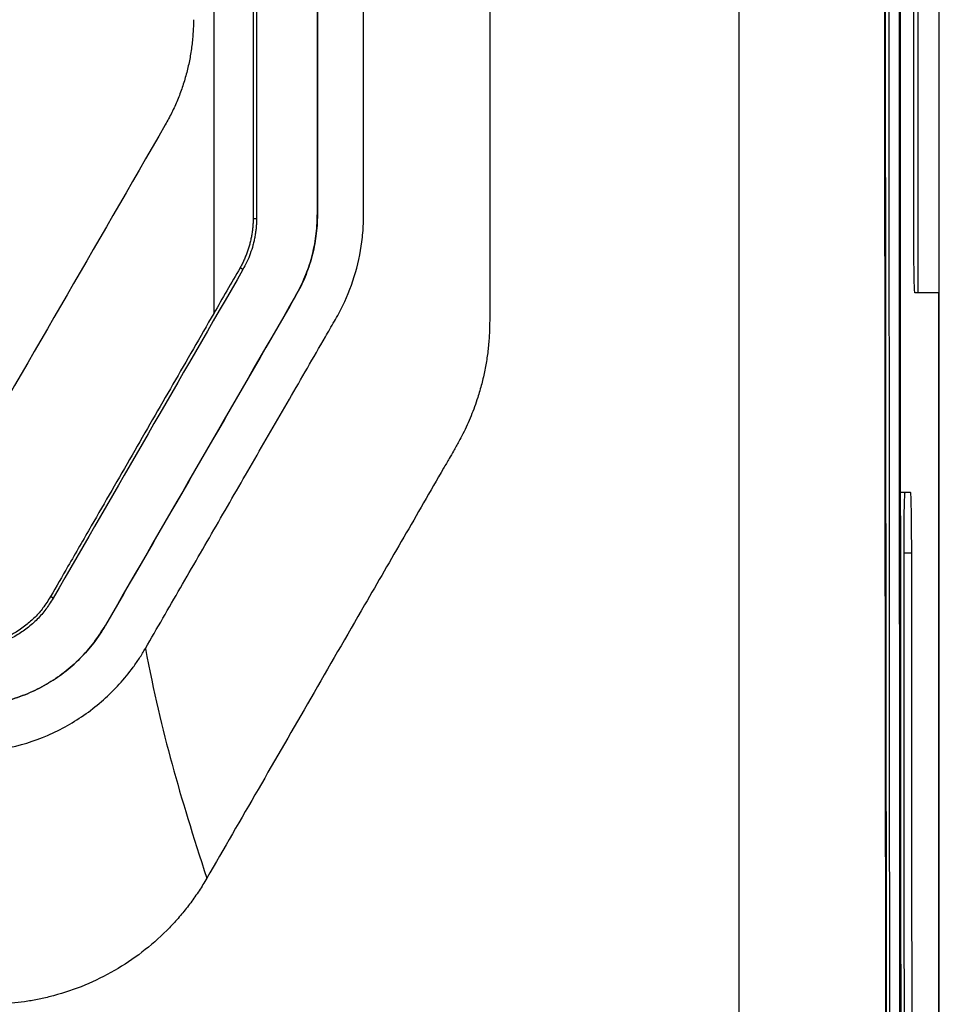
# Model space of a CAD drawing. Header units: millimetres. Extents: x -0.44 to 1.31, y -0.87 to 1.29.
# Tile 60 of 182: x 0.314 to 0.3578, y 0.118 to 0.1648. Entities that reach past the tile are written whole.
import ezdxf

# ---------------------------------------------------------------- set-up
doc = ezdxf.new("R2010")
doc.units = ezdxf.units.MM

msp = doc.modelspace()

# ---------------------------------------------------------------- linework, layer by layer
at = {"color": 7, "linetype": 'Continuous', "lineweight": 25}
for p, q in [((0.35777959, -0.1316686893), (0.35777959, 0.4173313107)), ((0.3363797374, 0.2329360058), (0.3363797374, 0.1504993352)), ((0.3567794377, 0.1518313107), (0.3567794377, 0.2328313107)), ((0.356566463, 0.1548313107), (0.356566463, 0.2298313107)), ((0.3252819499, 0.1553527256), (0.3251208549, 0.1553525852)), ((0.3281763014, 0.1555482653), (0.3281795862, 0.1555482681)), ((0.3246365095, 0.1529437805), (0.3244977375, 0.1530237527)), ((0.3271456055, 0.1516893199), (0.3271427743, 0.1516909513)), ((0.357762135, 0.1518313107), (0.3566188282, 0.1518313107)), ((0.357762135, -0.1326512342), (0.357762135, 0.1518313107)), ((0.3559269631, 0.1423448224), (0.3561528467, 0.1423487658)), ((0.3561528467, 0.1423487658), (0.3563973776, 0.1423487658)), ((0.3156025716, 0.1372960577), (0.3154763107, 0.1373705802)), ((0.3180940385, 0.1360176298), (0.3180967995, 0.1360160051))]:
    msp.add_line(p, q, dxfattribs=at)
at = {"color": 250, "linetype": 'Continuous', "lineweight": 25}
for p, q in [((0.3561524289, 0.1423444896), (0.3563973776, 0.1423487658)), ((0.3564500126, 0.1394410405), (0.356100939, 0.1394408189))]:
    msp.add_line(p, q, dxfattribs=at)
at = {"color": 7, "linetype": 'Continuous', "lineweight": 25}
msp.add_ellipse((0.3777540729, 0.1848965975), major_axis=(-5.309462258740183e-09, 1.281999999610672), ratio=0.0174548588, start_param=1.550572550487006, end_param=1.641555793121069, dxfattribs=at)
for points, knots in [([(0.3252794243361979, 0.3441933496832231), (0.3252798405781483, 0.3130699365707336), (0.3252802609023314, 0.2816412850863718), (0.3252811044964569, 0.218563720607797), (0.325281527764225, 0.1869149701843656), (0.3252819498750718, 0.1553527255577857)], [0, 0, 0, 0, 0.5, 0.5, 1, 1, 1, 1]), ([(0.3251017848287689, 0.2911614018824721), (0.325102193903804, 0.2902255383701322), (0.3251029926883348, 0.2883981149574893), (0.3251041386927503, 0.2857217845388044), (0.3251052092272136, 0.2831773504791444), (0.325106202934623, 0.2807648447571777), (0.325107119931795, 0.2784844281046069), (0.3251079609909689, 0.2763362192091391), (0.3251095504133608, 0.2721328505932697), (0.3251117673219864, 0.2658197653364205), (0.3251153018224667, 0.2545291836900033), (0.3251189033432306, 0.2403853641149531), (0.3251212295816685, 0.227313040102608), (0.3251224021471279, 0.2181543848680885), (0.3251229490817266, 0.2129235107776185), (0.3251233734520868, 0.2076914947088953), (0.3251236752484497, 0.2024585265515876), (0.3251238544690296, 0.1972248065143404), (0.3251239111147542, 0.1919905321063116), (0.3251238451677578, 0.186755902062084), (0.3251236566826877, 0.1815211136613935), (0.325123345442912, 0.1762863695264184), (0.3251229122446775, 0.1710518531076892), (0.3251223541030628, 0.1658178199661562), (0.3251216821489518, 0.1605842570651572), (0.3251211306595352, 0.1570966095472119), (0.3251208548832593, 0.1553525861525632)], [0, 0, 0, 0, 0.020811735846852, 0.0406382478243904, 0.0594798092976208, 0.077336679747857, 0.0942091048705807, 0.1100973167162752, 0.1250015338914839, 0.1874400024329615, 0.2500001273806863, 0.374910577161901, 0.4999957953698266, 0.5384358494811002, 0.5768769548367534, 0.6153198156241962, 0.653765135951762, 0.6922136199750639, 0.7306659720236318, 0.7691228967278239, 0.8075850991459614, 0.846053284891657, 0.8845281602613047, 0.9230104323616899, 0.9615008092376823, 1, 1, 1, 1]), ([(0.323244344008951, 0.2908934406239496), (0.3232443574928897, 0.2894426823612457), (0.3232443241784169, 0.2879945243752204), (0.323244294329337, 0.2850946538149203), (0.3232442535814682, 0.2807430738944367), (0.3232441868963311, 0.2705775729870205), (0.3232441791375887, 0.2618461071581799), (0.3232442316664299, 0.2443644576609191), (0.3232443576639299, 0.2326850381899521), (0.3232450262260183, 0.1976161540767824), (0.3232458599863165, 0.1741960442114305), (0.3232471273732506, 0.1508532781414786)], [0, 0, 0, 0, 0.0312499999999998, 0.0312499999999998, 0.0624999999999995, 0.1249999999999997, 0.2499999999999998, 0.2499999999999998, 0.4999999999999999, 0.4999999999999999, 1, 1, 1, 1]), ([(0.3199919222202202, 0.1348994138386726), (0.3205478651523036, 0.1358623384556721), (0.3216697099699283, 0.1378054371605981), (0.3233678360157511, 0.1407466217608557), (0.3250960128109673, 0.1437401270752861), (0.3268298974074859, 0.1467424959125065), (0.3281293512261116, 0.1489954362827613), (0.3289159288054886, 0.1503551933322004), (0.3291997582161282, 0.1508497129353), (0.3295840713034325, 0.1516054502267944), (0.3300423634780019, 0.1528002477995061), (0.3303153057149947, 0.1541967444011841), (0.3303778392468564, 0.1551414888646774), (0.3303800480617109, 0.1555892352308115), (0.3303796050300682, 0.1558748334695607), (0.3303798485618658, 0.1563529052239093), (0.3303797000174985, 0.157046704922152), (0.3303797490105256, 0.1579037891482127), (0.3303797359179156, 0.1587609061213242), (0.3303797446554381, 0.1616183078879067), (0.3303797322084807, 0.1710482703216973), (0.330379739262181, 0.1820282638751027), (0.3303797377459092, 0.192551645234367), (0.3303797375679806, 0.1980423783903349), (0.3303797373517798, 0.2035330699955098), (0.3303797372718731, 0.209023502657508), (0.3303797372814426, 0.2145134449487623), (0.3303797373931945, 0.2200026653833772), (0.3303797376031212, 0.2254909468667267), (0.330379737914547, 0.2309780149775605), (0.3303797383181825, 0.2364638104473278), (0.3303797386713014, 0.2401195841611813), (0.3303797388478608, 0.2419474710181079)], [0, 0, 0, 0, 0.0304459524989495, 0.0614373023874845, 0.0929740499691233, 0.1250561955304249, 0.1563205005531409, 0.16413667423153, 0.168037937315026, 0.1719170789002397, 0.1873284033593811, 0.2028677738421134, 0.2106534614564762, 0.2132037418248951, 0.2151179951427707, 0.2184678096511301, 0.226283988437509, 0.2341000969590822, 0.2419161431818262, 0.2497321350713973, 0.3122664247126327, 0.4998285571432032, 0.5498457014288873, 0.5998628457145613, 0.6498799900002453, 0.6998971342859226, 0.7499142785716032, 0.799931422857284, 0.8499485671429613, 0.8999657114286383, 0.9499828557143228, 1, 1, 1, 1]), ([(0.3281759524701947, 0.2419483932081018), (0.3281759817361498, 0.2347546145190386), (0.3281760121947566, 0.227557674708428), (0.3281760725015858, 0.2131574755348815), (0.3281761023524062, 0.20595365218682), (0.3281761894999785, 0.184345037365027), (0.3281762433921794, 0.1699387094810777), (0.3281763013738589, 0.1555482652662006)], [0, 0, 0, 0, 0.2500000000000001, 0.2500000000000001, 0.5000000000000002, 0.5000000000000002, 1, 1, 1, 1]), ([(0.3281795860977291, 0.2419483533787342), (0.3281795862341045, 0.2347544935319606), (0.3281795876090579, 0.2275574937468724), (0.3281795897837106, 0.2131572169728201), (0.328179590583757, 0.2059533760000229), (0.3281795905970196, 0.1843447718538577), (0.3281795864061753, 0.1699385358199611), (0.3281795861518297, 0.155548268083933)], [0, 0, 0, 0, 0.2500000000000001, 0.2500000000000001, 0.5000000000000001, 0.5000000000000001, 1, 1, 1, 1]), ([(0.3559321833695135, 0.2393864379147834), (0.3559313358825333, 0.2382254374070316), (0.3559296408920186, 0.2359034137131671), (0.3559273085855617, 0.2324198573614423), (0.3559251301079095, 0.2289359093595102), (0.3559231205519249, 0.2254515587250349), (0.3559212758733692, 0.221966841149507), (0.3559195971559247, 0.2184817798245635), (0.3559180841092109, 0.2149964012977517), (0.3559167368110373, 0.211510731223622), (0.3559155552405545, 0.2080247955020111), (0.3559145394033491, 0.2045386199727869), (0.3559136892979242, 0.2010522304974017), (0.3559130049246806, 0.1975656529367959), (0.3559124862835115, 0.1940789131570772), (0.3559121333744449, 0.1905920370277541), (0.3559119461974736, 0.1871050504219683), (0.3559119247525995, 0.1836179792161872), (0.3559120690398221, 0.1801308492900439), (0.3559123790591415, 0.176643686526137), (0.3559128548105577, 0.1731565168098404), (0.3559134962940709, 0.1696693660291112), (0.3559143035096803, 0.1661822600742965), (0.3559152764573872, 0.1626952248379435), (0.3559164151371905, 0.159208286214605), (0.3559177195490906, 0.155721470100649), (0.3559191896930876, 0.1522348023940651), (0.3559208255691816, 0.1487483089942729), (0.3559226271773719, 0.1452620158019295), (0.3559245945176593, 0.1417759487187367), (0.3559267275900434, 0.1382901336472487), (0.3559290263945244, 0.1348045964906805), (0.355931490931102, 0.1313193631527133), (0.355934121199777, 0.1278344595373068), (0.3559369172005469, 0.1243499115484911), (0.3559398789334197, 0.1208657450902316), (0.3559430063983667, 0.1173819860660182), (0.3559462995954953, 0.1138986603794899), (0.3559497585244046, 0.110415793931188), (0.3559533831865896, 0.1069334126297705), (0.3559571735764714, 0.1034515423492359), (0.355961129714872, 0.0999702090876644), (0.3559652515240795, 0.096489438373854), (0.3559695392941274, 0.0930092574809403), (0.3559739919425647, 0.0895296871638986), (0.3559786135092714, 0.0860507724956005), (0.3559833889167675, 0.0825724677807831), (0.3559867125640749, 0.0802542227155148), (0.3559883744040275, 0.079095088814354)], [0, 0, 0, 0, 0.0217295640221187, 0.0434595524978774, 0.0651899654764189, 0.086920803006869, 0.1086520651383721, 0.1303837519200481, 0.1521158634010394, 0.1738483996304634, 0.195581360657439, 0.2173147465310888, 0.2390485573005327, 0.26078279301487, 0.2825174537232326, 0.3042525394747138, 0.3259880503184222, 0.347723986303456, 0.3694603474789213, 0.3911971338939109, 0.412934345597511, 0.434671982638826, 0.4564100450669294, 0.4781485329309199, 0.4998874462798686, 0.521626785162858, 0.5433665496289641, 0.5651067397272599, 0.5868473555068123, 0.6085883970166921, 0.630329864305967, 0.652071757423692, 0.673814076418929, 0.6955568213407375, 0.7172999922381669, 0.7390435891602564, 0.7607876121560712, 0.7825320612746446, 0.8042769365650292, 0.8260222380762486, 0.8477679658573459, 0.8695141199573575, 0.8912607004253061, 0.9130077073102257, 0.9347551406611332, 0.9565030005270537, 0.9782512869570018, 1, 1, 1, 1]), ([(0.3551645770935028, 0.1922456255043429), (0.35516456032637, 0.191282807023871), (0.3551645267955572, 0.1893573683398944), (0.3551647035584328, 0.1864695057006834), (0.3551650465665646, 0.1835822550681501), (0.3551655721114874, 0.1806956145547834), (0.355166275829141, 0.1778095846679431), (0.3551671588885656, 0.1749241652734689), (0.3551682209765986, 0.1720393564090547), (0.3551694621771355, 0.169155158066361), (0.3551708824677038, 0.1662715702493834), (0.3551724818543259, 0.1633885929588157), (0.3551742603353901, 0.1605062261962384), (0.3551762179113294, 0.1576244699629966), (0.3551783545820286, 0.1547433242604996), (0.3551806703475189, 0.1518627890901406), (0.3551831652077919, 0.1489828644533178), (0.3551858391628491, 0.146103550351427), (0.3551886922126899, 0.1432248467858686), (0.3551917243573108, 0.1403467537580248), (0.3551949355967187, 0.1374692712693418), (0.3551983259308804, 0.1345923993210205), (0.3552018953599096, 0.1317161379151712), (0.3552056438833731, 0.1288404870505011), (0.3552095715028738, 0.1259654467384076), (0.3552136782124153, 0.1230910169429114), (0.3552179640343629, 0.1202171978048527), (0.3552224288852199, 0.117343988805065), (0.35522707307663, 0.1144713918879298), (0.3552318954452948, 0.1115993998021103), (0.3552369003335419, 0.1087280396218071), (0.3552420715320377, 0.1058572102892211), (0.3552456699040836, 0.1039440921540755), (0.355247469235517, 0.1029874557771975)], [0, 0, 0, 0, 0.0322985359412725, 0.0645904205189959, 0.0968760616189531, 0.1291558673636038, 0.1614302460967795, 0.1936996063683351, 0.225964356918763, 0.2582249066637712, 0.2904816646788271, 0.3227350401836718, 0.3549854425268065, 0.3872332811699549, 0.4194789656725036, 0.4517229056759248, 0.4839655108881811, 0.5162071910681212, 0.5484483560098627, 0.5806894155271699, 0.6129307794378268, 0.6451728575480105, 0.6774160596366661, 0.7096607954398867, 0.7419074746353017, 0.7741565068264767, 0.8064083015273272, 0.8386632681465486, 0.8709218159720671, 0.9031843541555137, 0.9354512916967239, 0.9677230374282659, 0.9999999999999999, 0.9999999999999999, 0.9999999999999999, 0.9999999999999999]), ([(0.3559423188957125, 0.0870298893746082), (0.3559408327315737, 0.0881531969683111), (0.355937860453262, 0.0903997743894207), (0.3559335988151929, 0.093770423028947), (0.3559294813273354, 0.0971415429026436), (0.3559255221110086, 0.1005131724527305), (0.3559217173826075, 0.1038852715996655), (0.3559180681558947, 0.1072578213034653), (0.355914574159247, 0.110630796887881), (0.355911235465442, 0.1140041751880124), (0.35590805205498, 0.117377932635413), (0.3559050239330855, 0.1207520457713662), (0.3559021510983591, 0.1241264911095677), (0.3558994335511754, 0.1275012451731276), (0.355896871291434, 0.1308762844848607), (0.3558944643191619, 0.1342515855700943), (0.3558922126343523, 0.1376271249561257), (0.3558901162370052, 0.1410028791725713), (0.3558881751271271, 0.1443788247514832), (0.3558863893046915, 0.1477549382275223), (0.355884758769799, 0.1511311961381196), (0.3558832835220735, 0.15450757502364), (0.3558819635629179, 0.1578840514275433), (0.3558807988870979, 0.1612606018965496), (0.3558797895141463, 0.164637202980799), (0.3558789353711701, 0.1680138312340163), (0.3558782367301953, 0.1713904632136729), (0.3558776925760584, 0.1747670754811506), (0.3558773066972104, 0.1781436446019), (0.3558770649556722, 0.181520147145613), (0.3558770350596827, 0.1837711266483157), (0.355877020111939, 0.1848965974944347)], [0, 0, 0, 0, 0.0344989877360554, 0.0689968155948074, 0.1034934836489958, 0.1379889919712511, 0.1724833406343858, 0.2069765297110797, 0.2414685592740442, 0.2759594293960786, 0.3104491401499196, 0.3449376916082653, 0.3794250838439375, 0.4139113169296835, 0.448396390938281, 0.4828803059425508, 0.5173630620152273, 0.5518446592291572, 0.5863250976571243, 0.6208043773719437, 0.655282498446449, 0.6897594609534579, 0.7242352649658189, 0.7587099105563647, 0.7931833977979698, 0.8276557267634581, 0.8621268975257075, 0.8965969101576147, 0.9310657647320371, 0.9655334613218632, 1, 1, 1, 1]), ([(0.3222809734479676, 0.1648408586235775), (0.3222799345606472, 0.1647310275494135), (0.3222778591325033, 0.1645116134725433), (0.3222610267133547, 0.1641830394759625), (0.3222341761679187, 0.1638555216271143), (0.322196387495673, 0.1635290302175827), (0.3221478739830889, 0.1632037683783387), (0.322088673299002, 0.1628802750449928), (0.3220190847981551, 0.1625594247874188), (0.3219392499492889, 0.162242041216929), (0.3218494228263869, 0.1619284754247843), (0.3217497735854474, 0.1616187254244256), (0.3216402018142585, 0.1613127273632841), (0.3215206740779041, 0.1610104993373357), (0.3213912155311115, 0.1607120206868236), (0.3212515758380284, 0.1604174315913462), (0.3211025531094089, 0.1601262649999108), (0.3209951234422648, 0.1599361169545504), (0.320941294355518, 0.159840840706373)], [0, 0, 0, 0, 0.0629722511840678, 0.1258022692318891, 0.188559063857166, 0.2513112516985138, 0.3141381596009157, 0.3769856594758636, 0.4397219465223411, 0.5022147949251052, 0.5644527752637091, 0.6265529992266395, 0.6885813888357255, 0.7506047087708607, 0.8126903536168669, 0.8749061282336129, 0.9373200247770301, 1, 1, 1, 1]), ([(0.3251208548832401, 0.1553525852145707), (0.3251199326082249, 0.1552858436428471), (0.3251180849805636, 0.1551521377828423), (0.3251035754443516, 0.1549516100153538), (0.3250807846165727, 0.1547512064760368), (0.3250490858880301, 0.1545513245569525), (0.3250089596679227, 0.1543523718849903), (0.3249605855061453, 0.1541547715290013), (0.3249042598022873, 0.153958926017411), (0.3248398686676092, 0.1537653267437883), (0.3247673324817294, 0.1535744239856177), (0.3246863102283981, 0.1533868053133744), (0.3245974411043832, 0.1532024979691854), (0.3245309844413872, 0.1530833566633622), (0.3244977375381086, 0.1530237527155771)], [0, 0, 0, 0, 0.0822473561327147, 0.1647691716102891, 0.2475649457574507, 0.3306192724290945, 0.4139031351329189, 0.4973752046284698, 0.5809731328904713, 0.6646488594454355, 0.7483860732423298, 0.8321809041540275, 0.9160435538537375, 1, 1, 1, 1]), ([(0.3252819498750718, 0.1553527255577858), (0.3252810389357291, 0.1552841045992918), (0.3252792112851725, 0.1551464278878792), (0.3252644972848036, 0.1549395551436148), (0.3252410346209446, 0.1547318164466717), (0.3252079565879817, 0.1545232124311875), (0.3251654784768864, 0.1543137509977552), (0.3250969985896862, 0.154035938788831), (0.3249909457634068, 0.1536975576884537), (0.3248339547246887, 0.1533078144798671), (0.3247019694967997, 0.1530644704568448), (0.3246365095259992, 0.1529437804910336)], [0, 0, 0, 0, 0.0816590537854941, 0.1638355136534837, 0.2466958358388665, 0.3304023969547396, 0.415112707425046, 0.5009787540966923, 0.6708213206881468, 0.8367391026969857, 1, 1, 1, 1]), ([(0.3271427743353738, 0.151690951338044), (0.3273115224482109, 0.151983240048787), (0.3274603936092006, 0.1522848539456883), (0.3277180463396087, 0.1529068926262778), (0.3278264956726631, 0.1532270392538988), (0.3280004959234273, 0.1538765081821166), (0.3280664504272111, 0.1542083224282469), (0.3281542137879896, 0.1548753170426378), (0.3281763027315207, 0.1552107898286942), (0.3281763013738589, 0.1555482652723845)], [0, 0, 0, 0, 0.25, 0.25, 0.5, 0.5, 0.75, 0.75, 1, 1, 1, 1]), ([(0.328179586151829, 0.1555482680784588), (0.3281795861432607, 0.1552106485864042), (0.3281574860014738, 0.154874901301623), (0.3280695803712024, 0.1542071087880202), (0.3280036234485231, 0.1538754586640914), (0.3278295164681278, 0.1532257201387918), (0.3277208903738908, 0.1529051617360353), (0.3274632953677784, 0.1522833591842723), (0.3273144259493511, 0.151981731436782), (0.3271456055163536, 0.1516893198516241)], [0, 0, 0, 0, 0.25, 0.25, 0.5, 0.5, 0.75, 0.75, 1, 1, 1, 1]), ([(0.3566188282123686, 0.1518313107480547), (0.3566126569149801, 0.1518313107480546), (0.3566059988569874, 0.1518957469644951), (0.3565931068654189, 0.1521881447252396), (0.3565869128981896, 0.1524170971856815), (0.3565766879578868, 0.1530028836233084), (0.3565726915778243, 0.1533577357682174), (0.3565675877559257, 0.1540963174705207), (0.3565664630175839, 0.1544777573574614), (0.356566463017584, 0.1548313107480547)], [0, 0, 0, 0, 0.25, 0.25, 0.5, 0.5, 0.75, 0.75, 1, 1, 1, 1]), ([(0.3232471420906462, 0.1508532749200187), (0.3229236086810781, 0.1502917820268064), (0.322276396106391, 0.1491685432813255), (0.3213052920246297, 0.1474833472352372), (0.3203337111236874, 0.1457974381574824), (0.3190382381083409, 0.1435496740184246), (0.3176965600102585, 0.1412219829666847), (0.3164013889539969, 0.1389752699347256), (0.3157538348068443, 0.1378519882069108), (0.3154763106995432, 0.137370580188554)], [0, 0, 0, 0, 0.1249148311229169, 0.2498859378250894, 0.3749143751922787, 0.5000011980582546, 0.7500009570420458, 0.8928572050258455, 1, 1, 1, 1]), ([(0.3363797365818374, 0.1504993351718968), (0.336378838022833, 0.1503864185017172), (0.3363770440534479, 0.1501609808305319), (0.3363624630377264, 0.1498235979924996), (0.3363391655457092, 0.1494876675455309), (0.3363063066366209, 0.1491531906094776), (0.3362641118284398, 0.1488201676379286), (0.3362125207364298, 0.1484885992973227), (0.3361515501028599, 0.1481584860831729), (0.3360811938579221, 0.1478298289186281), (0.3360014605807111, 0.1475026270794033), (0.3359123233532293, 0.1471768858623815), (0.3357563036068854, 0.1466628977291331), (0.3355048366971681, 0.1459700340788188), (0.3351919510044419, 0.1452756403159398), (0.3348991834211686, 0.1447235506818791), (0.3346769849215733, 0.1443338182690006), (0.3344319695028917, 0.1439105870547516), (0.3336425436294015, 0.1425423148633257), (0.3323001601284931, 0.1402181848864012), (0.3301920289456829, 0.1365664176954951), (0.3278819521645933, 0.1325653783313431), (0.325377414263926, 0.1282273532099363), (0.3237284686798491, 0.12537130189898), (0.322914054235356, 0.123960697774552)], [0, 0, 0, 0, 0.0112863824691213, 0.0225332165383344, 0.0337492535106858, 0.0449433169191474, 0.056124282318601, 0.0673010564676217, 0.0784825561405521, 0.0896776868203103, 0.1008953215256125, 0.1121442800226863, 0.1234333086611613, 0.1545858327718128, 0.1857531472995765, 0.1994745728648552, 0.2170388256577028, 0.2305920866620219, 0.2483577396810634, 0.3749407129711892, 0.4989036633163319, 0.6699621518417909, 0.8369942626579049, 1, 1, 1, 1]), ([(0.3561002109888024, 0.1392227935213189), (0.3560999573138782, 0.1396266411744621), (0.3561011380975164, 0.1400331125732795), (0.3561061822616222, 0.1407877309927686), (0.356110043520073, 0.1411354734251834), (0.3561198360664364, 0.14171704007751), (0.3561257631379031, 0.1419506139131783), (0.3561387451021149, 0.1422665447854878), (0.356145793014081, 0.142348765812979), (0.3561528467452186, 0.1423487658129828)], [0, 0, 0, 0, 0.25, 0.25, 0.5, 0.5, 0.75, 0.75, 1, 1, 1, 1]), ([(0.3563973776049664, 0.1423487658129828), (0.3564041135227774, 0.1423487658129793), (0.356410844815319, 0.1422738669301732), (0.3564233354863, 0.1419850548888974), (0.3564290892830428, 0.1417712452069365), (0.356438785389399, 0.1412356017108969), (0.356442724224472, 0.1409139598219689), (0.3564482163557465, 0.1402093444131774), (0.3564497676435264, 0.1398266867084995), (0.356450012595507, 0.139441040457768)], [0, 0, 0, 0, 0.25, 0.25, 0.5, 0.5, 0.75, 0.75, 1, 1, 1, 1]), ([(0.3154763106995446, 0.1373705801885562), (0.3154178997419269, 0.1372756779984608), (0.3153046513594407, 0.1370916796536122), (0.31512580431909, 0.1368329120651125), (0.3149389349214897, 0.1366023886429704), (0.3146755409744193, 0.1363215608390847), (0.3142990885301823, 0.1359860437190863), (0.3138960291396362, 0.1357084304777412), (0.3135585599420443, 0.1355213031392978), (0.3133120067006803, 0.1354021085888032), (0.313021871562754, 0.1352841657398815), (0.3126874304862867, 0.1351752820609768), (0.3123089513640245, 0.1350848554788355), (0.3118863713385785, 0.1350186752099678), (0.3115890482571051, 0.1350095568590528), (0.311433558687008, 0.1350047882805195)], [0, 0, 0, 0, 0.0680829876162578, 0.1320007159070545, 0.1920188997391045, 0.2491753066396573, 0.3670558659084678, 0.4993703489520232, 0.5472002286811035, 0.6028787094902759, 0.666722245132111, 0.7386267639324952, 0.8178505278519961, 0.904742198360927, 1, 1, 1, 1]), ([(0.3156025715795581, 0.1372960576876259), (0.3155425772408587, 0.1371989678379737), (0.3154318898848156, 0.1370198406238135), (0.3151943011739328, 0.1366737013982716), (0.3148536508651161, 0.1362825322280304), (0.3143794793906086, 0.1358646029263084), (0.3138563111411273, 0.135507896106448), (0.3132899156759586, 0.1352241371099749), (0.312755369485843, 0.1350413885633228), (0.3122733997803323, 0.1349333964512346), (0.3118543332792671, 0.1348749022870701), (0.311573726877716, 0.1348677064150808), (0.3114335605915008, 0.1348641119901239)], [0, 0, 0, 0, 0.0678116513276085, 0.1251100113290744, 0.2493012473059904, 0.3747049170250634, 0.4995274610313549, 0.6241355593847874, 0.7495251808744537, 0.8336169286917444, 0.9168896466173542, 1, 1, 1, 1]), ([(0.3114311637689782, 0.1321626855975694), (0.3121105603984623, 0.1321627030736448), (0.3127729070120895, 0.1322535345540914), (0.3137434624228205, 0.1325121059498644), (0.3140649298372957, 0.1326208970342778), (0.3146894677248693, 0.1328805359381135), (0.3149900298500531, 0.1330299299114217), (0.3155692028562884, 0.1333654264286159), (0.315848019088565, 0.1335511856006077), (0.3163824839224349, 0.1339614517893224), (0.3166382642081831, 0.1341866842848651), (0.3171113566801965, 0.1346624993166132), (0.3173309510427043, 0.1349144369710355), (0.3176373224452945, 0.1353114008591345), (0.3177352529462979, 0.1354471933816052), (0.3179195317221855, 0.1357283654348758), (0.3180068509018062, 0.1358729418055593), (0.3180940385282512, 0.1360176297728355)], [0, 0, 0, 0, 0.2499999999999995, 0.2499999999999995, 0.3749999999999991, 0.3749999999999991, 0.4999999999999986, 0.4999999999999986, 0.6249999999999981, 0.6249999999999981, 0.7499999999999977, 0.7499999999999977, 0.8749999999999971, 0.8749999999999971, 0.9374999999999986, 0.9374999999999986, 1, 1, 1, 1]), ([(0.3180967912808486, 0.136015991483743), (0.3180095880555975, 0.1358712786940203), (0.3179222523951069, 0.1357266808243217), (0.3177380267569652, 0.1354455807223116), (0.317640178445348, 0.135309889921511), (0.3173341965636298, 0.1349133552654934), (0.3171150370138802, 0.1346618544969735), (0.3166433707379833, 0.1341871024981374), (0.3163888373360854, 0.1339625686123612), (0.3158530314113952, 0.1335507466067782), (0.3155740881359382, 0.1333647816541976), (0.3149959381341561, 0.1330294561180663), (0.3146965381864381, 0.1328804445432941), (0.3140760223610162, 0.1326216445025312), (0.3137526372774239, 0.1325115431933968), (0.3127758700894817, 0.1322504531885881), (0.3121110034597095, 0.1321595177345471), (0.3114311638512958, 0.1321595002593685)], [0, 0, 0, 0, 0.0624999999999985, 0.0624999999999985, 0.124999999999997, 0.124999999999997, 0.2499999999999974, 0.2499999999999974, 0.3749999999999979, 0.3749999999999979, 0.4999999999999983, 0.4999999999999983, 0.6249999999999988, 0.6249999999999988, 0.7499999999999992, 0.7499999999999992, 1, 1, 1, 1]), ([(0.2535170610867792, 0.1299606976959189), (0.2649136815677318, 0.1299603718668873), (0.2820086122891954, 0.1299598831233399), (0.3005281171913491, 0.1299617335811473), (0.3083632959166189, 0.1299598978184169), (0.3105891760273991, 0.1299615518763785), (0.3114792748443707, 0.1299603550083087), (0.3118336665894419, 0.12996538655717), (0.312449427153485, 0.1300018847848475), (0.3136720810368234, 0.1301751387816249), (0.3153663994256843, 0.1306956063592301), (0.3172173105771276, 0.1317410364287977), (0.318540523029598, 0.1329148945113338), (0.319319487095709, 0.1338678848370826), (0.3197188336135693, 0.1344458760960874), (0.3199006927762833, 0.1347479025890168), (0.3199919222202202, 0.1348994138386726)], [0, 0, 0, 0, 0.5008955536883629, 0.7513433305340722, 0.8139552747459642, 0.8452612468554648, 0.849173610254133, 0.8530761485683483, 0.8608374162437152, 0.8762685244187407, 0.9072668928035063, 0.9381126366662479, 0.9690852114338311, 0.984477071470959, 0.9922129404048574, 1, 1, 1, 1]), ([(0.322914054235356, 0.123960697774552), (0.3228549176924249, 0.1238601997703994), (0.3227368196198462, 0.1236595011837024), (0.3225489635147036, 0.1233654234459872), (0.3223536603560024, 0.1230771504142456), (0.322150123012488, 0.1227951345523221), (0.3219385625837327, 0.122519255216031), (0.3217189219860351, 0.122249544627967), (0.3214912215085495, 0.1219859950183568), (0.321255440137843, 0.1217286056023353), (0.3207286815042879, 0.1211858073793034), (0.3198513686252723, 0.1204145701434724), (0.3185402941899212, 0.1195397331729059), (0.3171261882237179, 0.1188407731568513), (0.3159303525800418, 0.1184364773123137), (0.3150131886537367, 0.1182162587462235), (0.3143967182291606, 0.1181018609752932), (0.3137757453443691, 0.1180207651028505), (0.3131502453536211, 0.1179700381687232), (0.3127315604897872, 0.1179638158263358), (0.312521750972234, 0.117960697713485)], [0, 0, 0, 0, 0.027885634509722, 0.0556887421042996, 0.0834325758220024, 0.1111405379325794, 0.1388361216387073, 0.1665428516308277, 0.1942842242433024, 0.2220836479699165, 0.2499643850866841, 0.3750567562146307, 0.500284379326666, 0.6253774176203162, 0.7506041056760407, 0.8005903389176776, 0.8503847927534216, 0.9001256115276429, 0.9499513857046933, 0.9999999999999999, 0.9999999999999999, 0.9999999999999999, 0.9999999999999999])]:
    msp.add_open_spline(points, degree=3, knots=knots, dxfattribs=at)
for points in [[(0.348254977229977, 0.0926816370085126), (0.3482549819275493, 0.1316835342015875), (0.3482549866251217, 0.1710227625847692), (0.348254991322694, 0.2102943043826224)], [(0.3551994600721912, 0.1909672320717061), (0.355199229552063, 0.1617042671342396), (0.355226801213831, 0.132362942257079), (0.3552821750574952, 0.1032037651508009)], [(0.320941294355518, 0.159840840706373), (0.3176169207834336, 0.1540826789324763), (0.3142915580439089, 0.1483228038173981), (0.3109652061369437, 0.1425612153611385)], [(0.3246365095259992, 0.1529437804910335), (0.3216235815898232, 0.1477250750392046), (0.3186120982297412, 0.1425088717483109), (0.315602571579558, 0.1372960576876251)], [(0.3244977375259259, 0.1530237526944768), (0.3240808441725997, 0.1523002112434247), (0.3236639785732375, 0.1515767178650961), (0.3232471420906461, 0.1508532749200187)], [(0.3271427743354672, 0.1516909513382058), (0.3241252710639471, 0.1464643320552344), (0.3211089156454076, 0.1412397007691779), (0.3180940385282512, 0.1360176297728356)], [(0.3271456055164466, 0.1516893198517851), (0.3241280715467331, 0.1464626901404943), (0.3211116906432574, 0.1412380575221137), (0.318096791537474, 0.1360159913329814)], [(0.356450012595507, 0.139441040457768), (0.3564635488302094, 0.1181299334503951), (0.356486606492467, 0.0968386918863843), (0.3565191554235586, 0.0755951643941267)], [(0.3561689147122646, 0.0750703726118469), (0.3561365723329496, 0.0964167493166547), (0.3561136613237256, 0.1178100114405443), (0.3561002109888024, 0.1392227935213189)], [(0.3199919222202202, 0.1348994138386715), (0.3203948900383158, 0.1328183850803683), (0.3211968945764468, 0.129385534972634), (0.3222571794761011, 0.1259973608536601), (0.322914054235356, 0.1239606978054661)]]:
    msp.add_open_spline(points, degree=3, dxfattribs=at)

doc.saveas('drawing.dxf')
